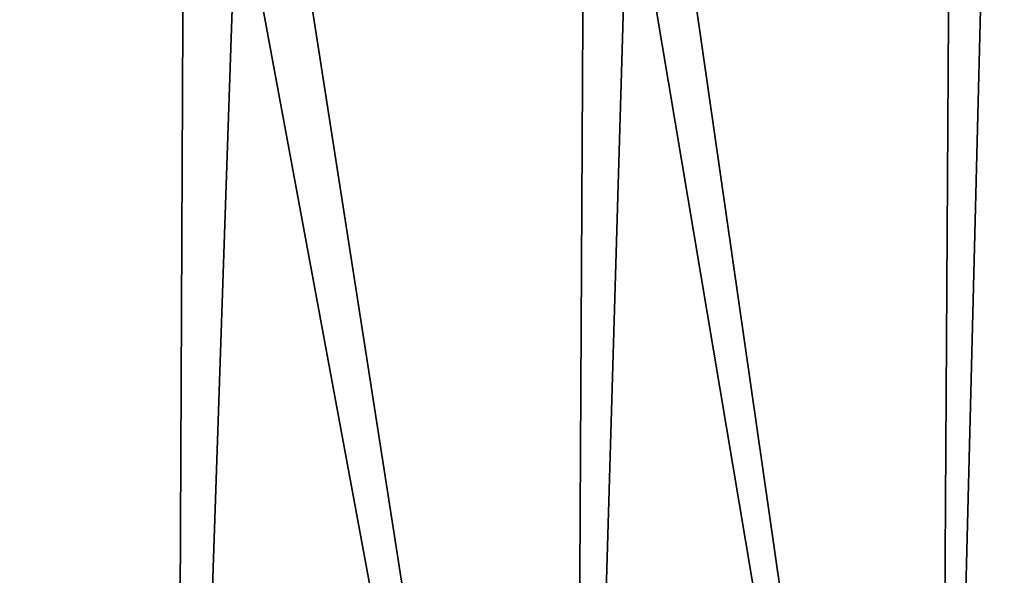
# Model space of a CAD drawing. Header units: millimetres. Extents: x -125 to 125, y -51 to 12.
# Tile 52 of 58: x 62 to 90, y -19 to -3. Entities that reach past the tile are written whole.
import ezdxf

# ---------------------------------------------------------------- set-up
doc = ezdxf.new("R2010")
doc.units = ezdxf.units.MM
doc.header["$LTSCALE"] = 65.185185
doc.layers.add('117', color=7, linetype='CONTINUOUS')
doc.layers.add('118', color=7, linetype='CONTINUOUS')

msp = doc.modelspace()

# ---------------------------------------------------------------- linework, layer by layer
at = {"layer": '117', "color": 1, "linetype": 'Continuous'}
for points in [[(54.008, -51.02, 112.149), (66.225, -51.02, 105.397), (54.236, 9, 112.621), (54.008, -51.02, 112.149)], [(54.236, 9, 112.621), (66.225, -51.02, 105.397), (66.504, 9, 105.841), (54.236, 9, 112.621)], [(66.225, -51.02, 105.397), (77.61, -51.02, 97.319), (66.504, 9, 105.841), (66.225, -51.02, 105.397)], [(66.504, 9, 105.841), (77.61, -51.02, 97.319), (77.936, 9, 97.729), (66.504, 9, 105.841)], [(77.61, -51.02, 97.319), (88.018, -51.02, 88.018), (77.936, 9, 97.729), (77.61, -51.02, 97.319)], [(77.936, 9, 97.729), (88.018, -51.02, 88.018), (88.388, 9, 88.388), (77.936, 9, 97.729)], [(88.018, -51.02, 88.018), (97.319, -51.02, 77.61), (88.388, 9, 88.388), (88.018, -51.02, 88.018)], [(88.388, 9, 88.388), (97.319, -51.02, 77.61), (97.729, 9, 77.936), (88.388, 9, 88.388)]]:
    msp.add_3dface(points, dxfattribs=at)
at = {"layer": '118', "color": 1, "linetype": 'Continuous'}
for points in [[(66.225, -51.02, -105.397), (54.008, -51.02, -112.149), (56.318, 9, -111.594), (66.225, -51.02, -105.397)], [(68.264, 9, -104.714), (66.225, -51.02, -105.397), (56.318, 9, -111.594), (68.264, 9, -104.714)], [(77.61, -51.02, -97.319), (66.225, -51.02, -105.397), (68.264, 9, -104.714), (77.61, -51.02, -97.319)], [(79.38, 9, -96.56), (77.61, -51.02, -97.319), (68.264, 9, -104.714), (79.38, 9, -96.56)], [(88.018, -51.02, -88.018), (77.61, -51.02, -97.319), (79.38, 9, -96.56), (88.018, -51.02, -88.018)], [(89.53, 9, -87.232), (88.018, -51.02, -88.018), (79.38, 9, -96.56), (89.53, 9, -87.232)], [(97.319, -51.02, -77.61), (88.018, -51.02, -88.018), (89.53, 9, -87.232), (97.319, -51.02, -77.61)], [(98.591, 9, -76.842), (97.319, -51.02, -77.61), (89.53, 9, -87.232), (98.591, 9, -76.842)]]:
    msp.add_3dface(points, dxfattribs=at)

doc.saveas('drawing.dxf')
